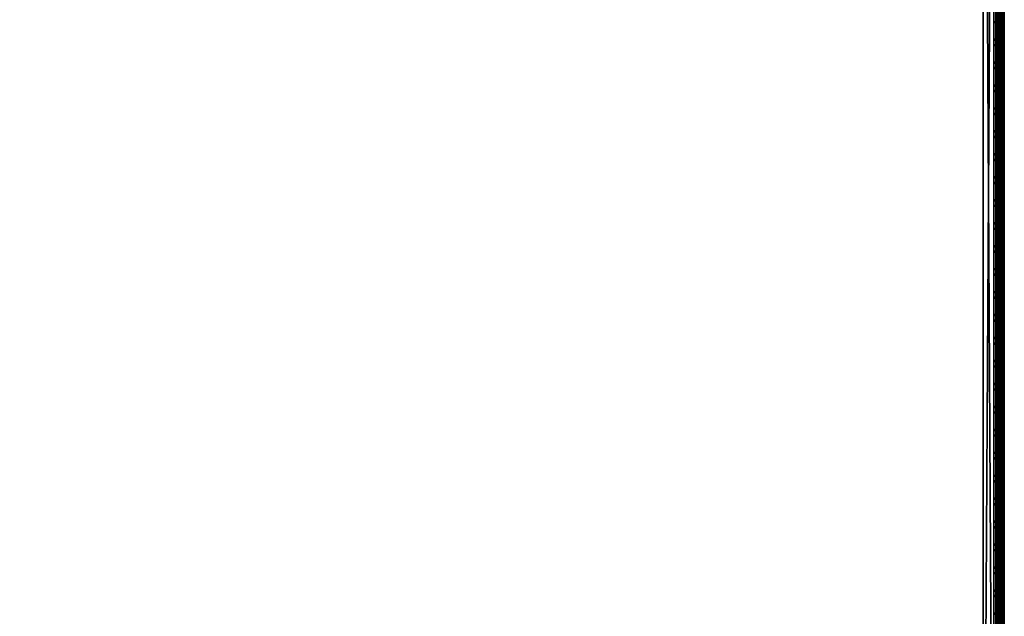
# Model space of a CAD drawing. Header units: inches. Extents: x 0 to 46, y -28.1 to 0.
# Tile 194 of 256: x 34.4 to 46, y -21.2 to -14.1. Entities that reach past the tile are written whole.
import ezdxf

# ---------------------------------------------------------------- set-up
doc = ezdxf.new("R2010")
doc.units = ezdxf.units.IN
doc.header["$LTSCALE"] = 0.03937
doc.header["$MEASUREMENT"] = 0
for name, color, linetype in [('A-FURN-3-ST', 151, 'Continuous'), ('A-FURN-3-ST-SEAM', 250, 'Continuous'), ('A-FURN-3-STITCH', 15, 'Continuous')]:
    doc.layers.add(name, color=color, linetype=linetype)

msp = doc.modelspace()

# ---------------------------------------------------------------- meshes
at = {"layer": 'A-FURN-3-ST'}
mesh = msp.add_polyface(dxfattribs=at)
corners = [(0.25, -5.459, 18), (45.75, -5.459, 18), (0.25, -5.175, 17.963), (45.75, -5.175, 17.963), (0.25, -4.909, 17.853), (45.75, -4.909, 17.853), (0.25, -4.682, 17.678), (45.75, -4.682, 17.678), (0.25, -4.507, 17.45), (45.75, -4.507, 17.45), (0.25, -4.397, 17.185), (45.75, -4.397, 17.185), (0.25, -4.359, 16.901), (45.75, -4.35, 5.5), (0.25, -4.35, 5.5), (0.25, -4.388, 5.309), (45.75, -4.388, 5.309), (0.25, -4.497, 5.147), (45.75, -4.497, 5.147), (0.25, -4.659, 5.038), (45.75, -4.659, 5.038), (0.25, -4.85, 5), (0.25, -27.51, 5), (0.125, -4.85, 5.033), (0.125, -27.51, 5.033), (0.033, -4.85, 5.125), (0.033, -4.504, 5.357), (0.125, -4.384, 5.5), (0.125, -4.419, 5.322), (0.125, -4.52, 5.17), (0.125, -4.672, 5.069), (0.033, -4.484, 16.901), (0.125, -4.393, 16.901), (0.125, -4.429, 17.177), (0.033, -5.207, 17.842), (0.125, -5.459, 17.967), (0.125, -5.183, 17.93), (0.033, -4.77, 17.59), (0.125, -4.705, 17.654), (0.125, -4.536, 17.434), (0.033, -4.615, 17.388), (0.033, -4.518, 17.153), (0.125, -4.926, 17.824), (0.125, -26.91, 17.967), (0.25, -26.91, 18)]
mesh.append_faces([[corners[k] for k in face] for face in [(0, 1, 2), (2, 3, 4), (4, 5, 6), (6, 7, 8), (8, 9, 10), (10, 11, 12), (12, 13, 14), (14, 13, 15), (15, 16, 17), (17, 18, 19), (19, 20, 21), (21, 22, 23), (23, 24, 25), (26, 27, 28), (28, 27, 14), (28, 14, 15), (28, 15, 29), (29, 15, 17), (29, 17, 30), (30, 17, 19), (30, 19, 23), (23, 19, 21), (23, 25, 30), (27, 31, 32), (27, 32, 14), (14, 32, 12), (31, 33, 32), (32, 33, 10), (32, 10, 12), (34, 35, 36), (37, 38, 39, 40), (40, 39, 33, 41), (35, 0, 36), (36, 0, 2), (36, 2, 42), (42, 2, 4), (42, 4, 38), (38, 4, 6), (38, 6, 39), (39, 6, 8), (39, 8, 33), (33, 8, 10), (35, 43, 0), (44, 1, 0)]])
mesh = msp.add_polyface(dxfattribs=at)
corners = [(45.875, -4.85, 5.033), (45.875, -27.51, 5.033), (45.75, -4.85, 5), (45.75, -4.35, 5.5), (45.875, -4.384, 5.5), (45.75, -4.388, 5.309), (45.875, -4.419, 5.322), (45.75, -4.497, 5.147), (45.875, -4.52, 5.17), (45.75, -4.659, 5.038), (45.875, -4.672, 5.069), (45.967, -4.707, 5.154), (45.967, -4.475, 5.5), (45.967, -4.504, 5.357), (45.967, -4.585, 5.235), (45.75, -4.359, 16.901), (45.875, -4.393, 16.901), (45.75, -5.459, 18), (45.875, -5.459, 17.967), (45.75, -5.175, 17.963), (45.875, -5.183, 17.93), (45.75, -4.909, 17.853), (45.875, -4.926, 17.824), (45.75, -4.682, 17.678), (45.875, -4.705, 17.654), (45.75, -4.507, 17.45), (45.875, -4.536, 17.434), (45.75, -4.397, 17.185), (45.875, -4.429, 17.177), (45.967, -4.518, 17.153), (45.967, -5.459, 17.875), (45.75, -26.91, 18), (45.875, -26.91, 17.967), (0.25, -5.175, 17.963), (0.25, -4.909, 17.853), (0.25, -4.682, 17.678), (0.25, -4.507, 17.45), (0.25, -4.397, 17.185), (0.25, -4.359, 16.901), (0.25, -4.388, 5.309), (0.25, -4.497, 5.147), (0.25, -4.659, 5.038), (0.25, -4.85, 5), (45.75, -27.51, 5)]
mesh.append_faces([[corners[k] for k in face] for face in [(0, 1, 2), (3, 4, 5), (5, 4, 6), (5, 6, 7), (7, 6, 8), (7, 8, 9), (9, 8, 10), (9, 10, 2), (2, 10, 0), (0, 10, 11), (12, 6, 4), (8, 6, 13, 14), (3, 15, 4), (4, 15, 16), (4, 16, 12), (17, 18, 19), (19, 18, 20), (19, 20, 21), (21, 20, 22), (21, 22, 23), (23, 22, 24), (23, 24, 25), (25, 24, 26), (25, 26, 27), (27, 26, 28), (27, 28, 15), (15, 28, 16), (16, 28, 29), (18, 30, 20), (17, 31, 18), (18, 32, 30), (33, 17, 19), (34, 19, 21), (35, 21, 23), (36, 23, 25), (37, 25, 27), (38, 27, 15), (15, 3, 38), (39, 3, 5), (40, 5, 7), (41, 7, 9), (42, 9, 2), (2, 43, 42)]])
mesh = msp.add_polyface(dxfattribs=at)
corners = [(46, -4.85, 5.25), (46, -27.51, 5.25), (45.967, -4.85, 5.125), (45.967, -27.51, 5.125), (45.875, -4.85, 5.033), (45.967, -4.707, 5.154), (46, -4.725, 5.284), (45.967, -4.585, 5.235), (46, -4.634, 5.375), (45.967, -4.504, 5.357), (46, -4.6, 5.5), (45.967, -4.475, 5.5), (45.875, -4.419, 5.322), (45.875, -4.52, 5.17), (45.875, -4.672, 5.069), (45.875, -4.393, 16.901), (45.967, -4.484, 16.901), (46, -4.609, 16.901), (45.967, -4.518, 17.153), (46, -4.638, 17.121), (45.875, -5.183, 17.93), (45.967, -5.459, 17.875), (45.967, -5.207, 17.842), (45.967, -4.972, 17.744), (45.875, -4.926, 17.824), (45.967, -4.77, 17.59), (45.875, -4.705, 17.654), (45.967, -4.615, 17.388), (45.875, -4.536, 17.434), (45.875, -4.429, 17.177), (46, -5.459, 17.75), (46, -5.239, 17.721), (46, -5.034, 17.636), (46, -4.858, 17.501), (46, -4.723, 17.325), (45.967, -26.91, 17.875), (46, -27.76, 5.5), (46, -27.76, 16.9)]
mesh.append_faces([[corners[k] for k in face] for face in [(0, 1, 2), (2, 3, 4), (4, 5, 2), (2, 5, 0), (0, 5, 6), (6, 5, 7), (6, 7, 8), (8, 7, 9), (8, 9, 10), (10, 9, 11), (11, 9, 12), (13, 7, 5, 14), (11, 15, 16), (11, 16, 10), (10, 16, 17), (15, 18, 16), (16, 18, 19), (16, 19, 17), (20, 21, 22), (20, 22, 23, 24), (24, 23, 25, 26), (26, 25, 27, 28), (28, 27, 18, 29), (21, 30, 22), (22, 30, 31), (22, 31, 23), (23, 31, 32), (23, 32, 25), (25, 32, 33), (25, 33, 27), (27, 33, 34), (27, 34, 18), (18, 34, 19), (21, 35, 30), (0, 10, 1), (6, 8, 0), (0, 8, 10), (10, 17, 36), (37, 17, 30), (17, 19, 30), (30, 19, 34), (30, 34, 33), (33, 32, 30), (30, 32, 31)]])
mesh = msp.add_polyface(dxfattribs=at)
corners = [(45.967, -4.85, 5.125), (46, -27.51, 5.25), (45.967, -27.51, 5.125), (46, -27.727, 5.375), (46, -27.76, 5.5), (45.967, -27.856, 5.356), (45.967, -27.885, 5.5), (45.875, -27.977, 5.5), (45.875, -27.689, 5.069), (45.967, -27.654, 5.154), (45.875, -27.84, 5.17), (45.967, -27.775, 5.235), (45.875, -27.941, 5.321), (46, -27.635, 5.283), (46, -27.76, 16.9), (45.967, -27.885, 16.9), (46, -26.91, 17.75), (45.967, -26.91, 17.875), (46, -27.13, 17.721), (45.967, -27.162, 17.842), (46, -27.335, 17.636), (45.967, -27.398, 17.744), (46, -27.511, 17.501), (45.967, -27.599, 17.589), (46, -27.646, 17.325), (45.967, -27.754, 17.387), (46, -27.731, 17.12), (45.967, -27.852, 17.152), (45.875, -27.94, 17.176), (45.875, -26.91, 17.967), (45.875, -27.186, 17.93), (45.875, -27.443, 17.824), (45.875, -27.664, 17.654), (45.875, -27.834, 17.433), (45.967, -5.459, 17.875), (46, -5.459, 17.75), (46, -4.6, 5.5), (46, -4.609, 16.901)]
mesh.append_faces([[corners[k] for k in face] for face in [(0, 1, 2), (3, 4, 5), (5, 4, 6), (5, 6, 7), (8, 2, 9), (10, 11, 5, 12), (2, 1, 9), (9, 1, 13), (9, 13, 11), (11, 13, 3), (11, 3, 5), (4, 14, 6), (6, 14, 15), (6, 15, 7), (16, 17, 18), (18, 17, 19), (18, 19, 20), (20, 19, 21), (20, 21, 22), (22, 21, 23), (22, 23, 24), (24, 23, 25), (24, 25, 26), (26, 25, 27), (26, 27, 14), (14, 27, 15), (15, 27, 28), (17, 29, 19), (19, 30, 31, 21), (21, 31, 32, 23), (23, 32, 33, 25), (25, 33, 28, 27), (34, 29, 17), (35, 17, 16), (1, 36, 4), (1, 4, 3), (4, 37, 14), (14, 35, 16), (18, 20, 16), (16, 20, 22), (16, 22, 24), (24, 26, 16), (16, 26, 14), (3, 13, 1)]])
mesh = msp.add_polyface(dxfattribs=at)
corners = [(0.25, -4.85, 5), (45.75, -27.51, 5), (0.25, -27.51, 5), (0.125, -4.85, 5.033), (0.125, -27.51, 5.033), (0.25, -28.01, 5.5), (0.125, -27.977, 5.5), (0.25, -27.972, 5.309), (0.125, -27.941, 5.321), (0.25, -27.864, 5.146), (0.125, -27.84, 5.17), (0.25, -27.701, 5.038), (0.125, -27.689, 5.069), (0.033, -27.654, 5.154), (0.033, -27.885, 5.5), (0.25, -28.01, 16.9), (0.125, -27.977, 16.9), (0.25, -26.91, 18), (0.125, -26.91, 17.967), (0.25, -27.195, 17.963), (0.125, -27.186, 17.93), (0.25, -27.46, 17.853), (0.125, -27.443, 17.824), (0.25, -27.688, 17.678), (0.125, -27.664, 17.654), (0.25, -27.863, 17.45), (0.125, -27.834, 17.433), (0.25, -27.973, 17.185), (0.125, -27.94, 17.176), (0.033, -27.852, 17.152), (0.033, -26.91, 17.875), (0.033, -27.599, 17.589), (0.033, -27.754, 17.387), (0.125, -5.459, 17.967), (0.25, -5.459, 18), (45.75, -28.01, 16.9), (45.75, -27.973, 17.185), (45.75, -27.863, 17.45), (45.75, -27.688, 17.678), (45.75, -27.46, 17.853), (45.75, -27.195, 17.963), (45.75, -27.701, 5.038), (45.75, -27.864, 5.146), (45.75, -27.972, 5.309)]
mesh.append_faces([[corners[k] for k in face] for face in [(0, 1, 2), (3, 2, 4), (5, 6, 7), (7, 6, 8), (7, 8, 9), (9, 8, 10), (9, 10, 11), (11, 10, 12), (11, 12, 2), (2, 12, 4), (4, 12, 13), (14, 8, 6), (5, 15, 6), (6, 15, 16), (6, 16, 14), (17, 18, 19), (19, 18, 20), (19, 20, 21), (21, 20, 22), (21, 22, 23), (23, 22, 24), (23, 24, 25), (25, 24, 26), (25, 26, 27), (27, 26, 28), (27, 28, 15), (15, 28, 16), (16, 28, 29), (18, 30, 20), (24, 31, 32, 26), (26, 32, 29, 28), (33, 30, 18), (34, 18, 17), (15, 35, 27), (27, 36, 25), (25, 37, 23), (23, 38, 21), (21, 39, 19), (19, 40, 17), (5, 35, 15), (2, 1, 11), (11, 41, 9), (9, 42, 7), (7, 43, 5)]])
mesh = msp.add_polyface(dxfattribs=at)
corners = [(45.875, -4.85, 5.033), (45.967, -27.51, 5.125), (45.875, -27.51, 5.033), (45.75, -4.85, 5), (45.75, -27.51, 5), (45.967, -27.856, 5.356), (45.875, -27.977, 5.5), (45.875, -27.941, 5.321), (45.75, -28.01, 5.5), (45.75, -27.972, 5.309), (45.875, -27.84, 5.17), (45.75, -27.864, 5.146), (45.875, -27.689, 5.069), (45.75, -27.701, 5.038), (45.967, -27.654, 5.154), (45.967, -27.775, 5.235), (45.967, -27.885, 16.9), (45.875, -27.977, 16.9), (45.75, -28.01, 16.9), (45.875, -27.94, 17.176), (45.75, -27.973, 17.185), (45.967, -27.162, 17.842), (45.875, -26.91, 17.967), (45.875, -27.186, 17.93), (45.75, -26.91, 18), (45.75, -27.195, 17.963), (45.875, -27.443, 17.824), (45.75, -27.46, 17.853), (45.875, -27.664, 17.654), (45.75, -27.688, 17.678), (45.875, -27.834, 17.433), (45.75, -27.863, 17.45), (45.875, -5.459, 17.967), (0.25, -27.973, 17.185), (0.25, -27.863, 17.45), (0.25, -27.688, 17.678), (0.25, -27.46, 17.853), (0.25, -27.195, 17.963), (0.25, -26.91, 18), (0.25, -28.01, 5.5), (0.25, -27.701, 5.038), (0.25, -27.864, 5.146), (0.25, -27.972, 5.309), (45.75, -5.459, 18)]
mesh.append_faces([[corners[k] for k in face] for face in [(0, 1, 2), (3, 2, 4), (5, 6, 7), (7, 6, 8), (7, 8, 9), (7, 9, 10), (10, 9, 11), (10, 11, 12), (12, 11, 13), (12, 13, 2), (2, 13, 4), (2, 1, 12), (12, 14, 15, 10), (6, 16, 17), (6, 17, 8), (8, 17, 18), (16, 19, 17), (17, 19, 20), (17, 20, 18), (21, 22, 23), (22, 24, 23), (23, 24, 25), (23, 25, 26), (26, 25, 27), (26, 27, 28), (28, 27, 29), (28, 29, 30), (30, 29, 31), (30, 31, 19), (19, 31, 20), (32, 24, 22), (33, 18, 20), (34, 20, 31), (35, 31, 29), (36, 29, 27), (37, 27, 25), (38, 25, 24), (8, 18, 39), (40, 4, 13), (41, 13, 11), (42, 11, 9), (39, 9, 8), (24, 43, 38)]])
at = {"layer": 'A-FURN-3-ST-SEAM'}
mesh = msp.add_polyface(dxfattribs=at)
corners = [(45.943, -16.185, 17.85), (45.927, -16.185, 17.856), (45.927, -12.609, 17.856), (45.943, -12.609, 17.85), (45.927, -9.034, 17.856), (45.943, -9.034, 17.85), (45.903, -9.034, 17.883), (45.913, -9.034, 17.868), (45.913, -12.609, 17.868), (45.903, -12.609, 17.883), (45.913, -16.185, 17.868), (45.903, -16.185, 17.883), (45.9, -19.76, 17.9), (45.9, -16.185, 17.9), (45.9, -12.609, 17.9), (45.998, -9.034, 17.887), (46, -9.034, 17.905), (46, -12.609, 17.905), (45.998, -12.609, 17.887), (46, -16.185, 17.905), (45.998, -16.185, 17.887), (45.995, -9.034, 17.922), (45.995, -12.609, 17.922), (45.995, -16.185, 17.922), (45.935, -9.034, 17.947), (45.919, -9.034, 17.939), (45.919, -12.609, 17.939), (45.935, -12.609, 17.947), (45.919, -16.185, 17.939), (45.935, -16.185, 17.947), (45.907, -9.034, 17.926), (45.907, -12.609, 17.926), (45.907, -16.185, 17.926), (45.9, -9.034, 17.9), (45.907, -19.76, 17.926), (45.961, -16.185, 17.851), (45.961, -12.609, 17.851), (45.961, -9.034, 17.851), (45.984, -16.185, 17.936), (45.984, -12.609, 17.936), (45.984, -9.034, 17.936), (45.977, -16.185, 17.859), (45.977, -12.609, 17.859), (45.977, -9.034, 17.859), (45.97, -16.185, 17.946), (45.97, -12.609, 17.946), (45.97, -9.034, 17.946), (45.935, -19.76, 17.947), (45.97, -19.76, 17.946)]
mesh.append_faces([[corners[k] for k in face] for face in [(11, 12, 13), (11, 13, 9), (9, 13, 14), (9, 14, 6), (31, 33, 14), (31, 14, 32), (32, 14, 13), (32, 13, 34)]])
mesh.append_faces([[corners[k] for k in face] for face in [(3, 2, 4, 5), (36, 3, 5, 37), (39, 22, 21, 40), (2, 8, 7, 4), (18, 42, 43, 15), (45, 39, 40, 46), (27, 45, 46, 24)]], dxfattribs={"vtx0": -1})
mesh.append_faces([[corners[k] for k in face] for face in [(0, 1, 2, 3), (9, 8, 10, 11), (18, 17, 19, 20), (17, 22, 23, 19), (27, 26, 28, 29), (26, 31, 32, 28), (35, 0, 3, 36), (38, 23, 22, 39), (1, 10, 8, 2), (41, 35, 36, 42), (20, 41, 42, 18), (44, 38, 39, 45), (47, 48, 44, 29), (29, 44, 45, 27)]], dxfattribs={"vtx0": -1, "vtx2": -1})
mesh.append_faces([[corners[k] for k in face] for face in [(6, 7, 8, 9), (15, 16, 17, 18), (16, 21, 22, 17), (24, 25, 26, 27), (25, 30, 31, 26)]], dxfattribs={"vtx2": -1})
mesh = msp.add_polyface(dxfattribs=at)
corners = [(45.943, -23.335, 17.85), (45.927, -23.335, 17.856), (45.927, -19.76, 17.856), (45.943, -19.76, 17.85), (45.927, -16.185, 17.856), (45.943, -16.185, 17.85), (45.903, -16.185, 17.883), (45.913, -16.185, 17.868), (45.913, -19.76, 17.868), (45.903, -19.76, 17.883), (45.913, -23.335, 17.868), (45.903, -23.335, 17.883), (45.9, -26.91, 17.9), (45.9, -23.335, 17.9), (45.9, -19.76, 17.9), (45.998, -16.185, 17.887), (46, -16.185, 17.905), (46, -19.76, 17.905), (45.998, -19.76, 17.887), (46, -23.335, 17.905), (45.998, -23.335, 17.887), (45.995, -16.185, 17.922), (45.995, -19.76, 17.922), (45.995, -23.335, 17.922), (45.935, -16.185, 17.947), (45.919, -16.185, 17.939), (45.919, -19.76, 17.939), (45.935, -19.76, 17.947), (45.919, -23.335, 17.939), (45.935, -23.335, 17.947), (45.907, -16.185, 17.926), (45.907, -19.76, 17.926), (45.907, -23.335, 17.926), (45.9, -16.185, 17.9), (45.907, -26.91, 17.926), (45.961, -23.335, 17.851), (45.961, -19.76, 17.851), (45.961, -16.185, 17.851), (45.984, -23.335, 17.936), (45.984, -19.76, 17.936), (45.984, -16.185, 17.936), (45.977, -23.335, 17.859), (45.977, -19.76, 17.859), (45.977, -16.185, 17.859), (45.97, -23.335, 17.946), (45.97, -19.76, 17.946), (45.97, -16.185, 17.946)]
mesh.append_faces([[corners[k] for k in face] for face in [(11, 12, 13), (11, 13, 9), (9, 13, 14), (9, 14, 6), (31, 33, 14), (31, 14, 32), (32, 14, 13), (32, 13, 34)]])
mesh.append_faces([[corners[k] for k in face] for face in [(9, 8, 10, 11), (18, 17, 19, 20), (17, 22, 23, 19), (27, 26, 28, 29), (26, 31, 32, 28)]], dxfattribs={"vtx0": -1})
mesh.append_faces([[corners[k] for k in face] for face in [(3, 2, 4, 5), (6, 7, 8, 9), (15, 16, 17, 18), (16, 21, 22, 17), (24, 25, 26, 27), (25, 30, 31, 26), (36, 3, 5, 37), (39, 22, 21, 40), (2, 8, 7, 4), (42, 36, 37, 43), (18, 42, 43, 15), (45, 39, 40, 46)]], dxfattribs={"vtx0": -1, "vtx2": -1})
mesh.append_faces([[corners[k] for k in face] for face in [(0, 1, 2, 3), (35, 0, 3, 36), (38, 23, 22, 39), (1, 10, 8, 2), (41, 35, 36, 42), (20, 41, 42, 18), (44, 38, 39, 45), (29, 44, 45, 27)]], dxfattribs={"vtx2": -1})
at = {"layer": 'A-FURN-3-STITCH'}
mesh = msp.add_polymesh((7, 4), dxfattribs=at)
for k, corner in enumerate([(45.891, -14.377, 17.956), (45.893, -14.377, 17.954), (45.897, -14.378, 17.951), (45.899, -14.378, 17.95), (45.895, -14.339, 17.961), (45.9, -14.339, 17.964), (45.904, -14.339, 17.961), (45.904, -14.339, 17.956), (45.898, -14.3, 17.965), (45.902, -14.3, 17.967), (45.907, -14.3, 17.964), (45.906, -14.3, 17.959), (45.898, -14.261, 17.965), (45.903, -14.261, 17.968), (45.907, -14.261, 17.965), (45.907, -14.261, 17.959), (45.898, -14.222, 17.963), (45.902, -14.222, 17.966), (45.907, -14.222, 17.963), (45.906, -14.222, 17.957), (45.895, -14.183, 17.959), (45.9, -14.183, 17.961), (45.904, -14.183, 17.958), (45.904, -14.183, 17.953), (45.891, -14.145, 17.952), (45.893, -14.145, 17.951), (45.897, -14.145, 17.948), (45.899, -14.145, 17.946)]):
    mesh.set_mesh_vertex(divmod(k, 4), corner)
mesh = msp.add_polymesh((7, 4), dxfattribs=at)
for k, corner in enumerate([(45.891, -14.649, 17.956), (45.893, -14.649, 17.954), (45.897, -14.649, 17.951), (45.899, -14.649, 17.95), (45.895, -14.611, 17.961), (45.9, -14.61, 17.964), (45.904, -14.611, 17.961), (45.904, -14.611, 17.956), (45.898, -14.572, 17.965), (45.902, -14.572, 17.967), (45.907, -14.572, 17.964), (45.906, -14.572, 17.959), (45.898, -14.533, 17.965), (45.903, -14.533, 17.968), (45.907, -14.533, 17.965), (45.907, -14.533, 17.959), (45.898, -14.494, 17.963), (45.902, -14.493, 17.966), (45.907, -14.494, 17.963), (45.906, -14.494, 17.957), (45.895, -14.455, 17.959), (45.9, -14.455, 17.961), (45.904, -14.455, 17.958), (45.904, -14.455, 17.953), (45.891, -14.417, 17.952), (45.893, -14.417, 17.951), (45.897, -14.417, 17.948), (45.899, -14.417, 17.946)]):
    mesh.set_mesh_vertex(divmod(k, 4), corner)
mesh = msp.add_polymesh((7, 4), dxfattribs=at)
for k, corner in enumerate([(45.891, -14.921, 17.956), (45.893, -14.921, 17.954), (45.897, -14.921, 17.951), (45.899, -14.921, 17.95), (45.895, -14.882, 17.961), (45.9, -14.882, 17.964), (45.904, -14.882, 17.961), (45.904, -14.882, 17.956), (45.898, -14.843, 17.965), (45.902, -14.843, 17.967), (45.907, -14.843, 17.964), (45.906, -14.843, 17.959), (45.898, -14.804, 17.965), (45.903, -14.804, 17.968), (45.907, -14.804, 17.965), (45.907, -14.804, 17.959), (45.898, -14.765, 17.963), (45.902, -14.765, 17.966), (45.907, -14.765, 17.963), (45.906, -14.765, 17.957), (45.895, -14.726, 17.959), (45.9, -14.726, 17.961), (45.904, -14.726, 17.958), (45.904, -14.726, 17.953), (45.891, -14.688, 17.952), (45.893, -14.688, 17.951), (45.897, -14.688, 17.948), (45.899, -14.688, 17.946)]):
    mesh.set_mesh_vertex(divmod(k, 4), corner)
mesh = msp.add_polymesh((7, 4), dxfattribs=at)
for k, corner in enumerate([(45.891, -15.192, 17.956), (45.893, -15.192, 17.954), (45.897, -15.192, 17.951), (45.899, -15.192, 17.95), (45.895, -15.154, 17.961), (45.9, -15.154, 17.964), (45.904, -15.154, 17.961), (45.904, -15.154, 17.956), (45.898, -15.115, 17.965), (45.902, -15.115, 17.967), (45.907, -15.115, 17.964), (45.906, -15.115, 17.959), (45.898, -15.076, 17.965), (45.903, -15.076, 17.968), (45.907, -15.076, 17.965), (45.907, -15.076, 17.959), (45.898, -15.037, 17.963), (45.902, -15.037, 17.966), (45.907, -15.037, 17.963), (45.906, -15.037, 17.957), (45.895, -14.998, 17.959), (45.9, -14.998, 17.961), (45.904, -14.998, 17.958), (45.904, -14.998, 17.953), (45.891, -14.96, 17.952), (45.893, -14.96, 17.951), (45.897, -14.96, 17.948), (45.899, -14.96, 17.946)]):
    mesh.set_mesh_vertex(divmod(k, 4), corner)
mesh = msp.add_polymesh((7, 4), dxfattribs=at)
for k, corner in enumerate([(45.891, -15.464, 17.956), (45.893, -15.464, 17.954), (45.897, -15.464, 17.951), (45.899, -15.464, 17.95), (45.895, -15.425, 17.961), (45.9, -15.425, 17.964), (45.904, -15.425, 17.961), (45.904, -15.425, 17.956), (45.898, -15.386, 17.965), (45.902, -15.386, 17.967), (45.907, -15.386, 17.964), (45.906, -15.386, 17.959), (45.898, -15.347, 17.965), (45.903, -15.347, 17.968), (45.907, -15.347, 17.965), (45.907, -15.347, 17.959), (45.898, -15.308, 17.963), (45.902, -15.308, 17.966), (45.907, -15.308, 17.963), (45.906, -15.308, 17.957), (45.895, -15.269, 17.959), (45.9, -15.269, 17.961), (45.904, -15.269, 17.958), (45.904, -15.269, 17.953), (45.891, -15.231, 17.952), (45.893, -15.231, 17.951), (45.897, -15.231, 17.948), (45.899, -15.231, 17.946)]):
    mesh.set_mesh_vertex(divmod(k, 4), corner)
mesh = msp.add_polymesh((7, 4), dxfattribs=at)
for k, corner in enumerate([(45.891, -15.735, 17.956), (45.893, -15.735, 17.954), (45.897, -15.735, 17.951), (45.899, -15.735, 17.95), (45.895, -15.697, 17.961), (45.9, -15.697, 17.964), (45.904, -15.697, 17.961), (45.904, -15.697, 17.956), (45.898, -15.658, 17.965), (45.902, -15.658, 17.967), (45.907, -15.658, 17.964), (45.906, -15.658, 17.959), (45.898, -15.619, 17.965), (45.903, -15.619, 17.968), (45.907, -15.619, 17.965), (45.907, -15.619, 17.959), (45.898, -15.58, 17.963), (45.902, -15.58, 17.966), (45.907, -15.58, 17.963), (45.906, -15.58, 17.957), (45.895, -15.541, 17.959), (45.9, -15.541, 17.961), (45.904, -15.541, 17.958), (45.904, -15.541, 17.953), (45.891, -15.503, 17.952), (45.893, -15.503, 17.951), (45.897, -15.503, 17.948), (45.899, -15.503, 17.946)]):
    mesh.set_mesh_vertex(divmod(k, 4), corner)
mesh = msp.add_polymesh((7, 4), dxfattribs=at)
for k, corner in enumerate([(45.891, -16.007, 17.956), (45.893, -16.007, 17.954), (45.897, -16.007, 17.951), (45.899, -16.007, 17.95), (45.895, -15.968, 17.961), (45.9, -15.968, 17.964), (45.904, -15.968, 17.961), (45.904, -15.968, 17.956), (45.898, -15.929, 17.965), (45.902, -15.929, 17.967), (45.907, -15.929, 17.964), (45.906, -15.929, 17.959), (45.898, -15.89, 17.965), (45.903, -15.89, 17.968), (45.907, -15.89, 17.965), (45.907, -15.89, 17.959), (45.898, -15.851, 17.963), (45.902, -15.851, 17.966), (45.907, -15.851, 17.963), (45.906, -15.851, 17.957), (45.895, -15.812, 17.959), (45.9, -15.812, 17.961), (45.904, -15.812, 17.958), (45.904, -15.812, 17.953), (45.891, -15.774, 17.952), (45.893, -15.774, 17.951), (45.897, -15.774, 17.948), (45.899, -15.774, 17.946)]):
    mesh.set_mesh_vertex(divmod(k, 4), corner)
mesh = msp.add_polymesh((7, 4), dxfattribs=at)
for k, corner in enumerate([(45.891, -16.278, 17.956), (45.893, -16.278, 17.954), (45.897, -16.278, 17.951), (45.899, -16.278, 17.95), (45.895, -16.24, 17.961), (45.9, -16.24, 17.964), (45.904, -16.24, 17.961), (45.904, -16.24, 17.956), (45.898, -16.201, 17.965), (45.902, -16.201, 17.967), (45.907, -16.201, 17.964), (45.906, -16.201, 17.959), (45.898, -16.162, 17.965), (45.903, -16.162, 17.968), (45.907, -16.162, 17.965), (45.907, -16.162, 17.959), (45.898, -16.123, 17.963), (45.902, -16.123, 17.966), (45.907, -16.123, 17.963), (45.906, -16.123, 17.957), (45.895, -16.084, 17.959), (45.9, -16.084, 17.961), (45.904, -16.084, 17.958), (45.904, -16.084, 17.953), (45.891, -16.046, 17.952), (45.893, -16.046, 17.951), (45.897, -16.046, 17.948), (45.899, -16.046, 17.946)]):
    mesh.set_mesh_vertex(divmod(k, 4), corner)
mesh = msp.add_polymesh((7, 4), dxfattribs=at)
for k, corner in enumerate([(45.891, -16.55, 17.956), (45.893, -16.55, 17.954), (45.897, -16.55, 17.951), (45.899, -16.55, 17.95), (45.895, -16.511, 17.961), (45.9, -16.511, 17.964), (45.904, -16.511, 17.961), (45.904, -16.511, 17.956), (45.898, -16.472, 17.965), (45.902, -16.472, 17.967), (45.907, -16.472, 17.964), (45.906, -16.472, 17.959), (45.898, -16.433, 17.965), (45.903, -16.433, 17.968), (45.907, -16.433, 17.965), (45.907, -16.433, 17.959), (45.898, -16.394, 17.963), (45.902, -16.394, 17.966), (45.907, -16.394, 17.963), (45.906, -16.394, 17.957), (45.895, -16.355, 17.959), (45.9, -16.355, 17.961), (45.904, -16.355, 17.958), (45.904, -16.356, 17.953), (45.891, -16.317, 17.952), (45.893, -16.317, 17.951), (45.897, -16.317, 17.948), (45.899, -16.317, 17.946)]):
    mesh.set_mesh_vertex(divmod(k, 4), corner)
mesh = msp.add_polymesh((7, 4), dxfattribs=at)
for k, corner in enumerate([(45.891, -16.821, 17.956), (45.893, -16.821, 17.954), (45.897, -16.821, 17.951), (45.899, -16.821, 17.95), (45.895, -16.783, 17.961), (45.9, -16.783, 17.964), (45.904, -16.783, 17.961), (45.904, -16.783, 17.956), (45.898, -16.744, 17.965), (45.902, -16.744, 17.967), (45.907, -16.744, 17.964), (45.906, -16.744, 17.959), (45.898, -16.705, 17.965), (45.903, -16.705, 17.968), (45.907, -16.705, 17.965), (45.907, -16.705, 17.959), (45.898, -16.666, 17.963), (45.902, -16.666, 17.966), (45.907, -16.666, 17.963), (45.906, -16.666, 17.957), (45.895, -16.627, 17.959), (45.9, -16.627, 17.961), (45.904, -16.627, 17.958), (45.904, -16.627, 17.953), (45.891, -16.589, 17.952), (45.893, -16.589, 17.951), (45.897, -16.589, 17.948), (45.899, -16.589, 17.946)]):
    mesh.set_mesh_vertex(divmod(k, 4), corner)
mesh = msp.add_polymesh((7, 4), dxfattribs=at)
for k, corner in enumerate([(45.891, -17.093, 17.956), (45.893, -17.093, 17.954), (45.897, -17.093, 17.951), (45.899, -17.093, 17.95), (45.895, -17.054, 17.961), (45.9, -17.054, 17.964), (45.904, -17.054, 17.961), (45.904, -17.054, 17.956), (45.898, -17.015, 17.965), (45.902, -17.015, 17.967), (45.907, -17.015, 17.964), (45.906, -17.016, 17.959), (45.898, -16.976, 17.965), (45.903, -16.976, 17.968), (45.907, -16.976, 17.965), (45.907, -16.976, 17.959), (45.898, -16.937, 17.963), (45.902, -16.937, 17.966), (45.907, -16.937, 17.963), (45.906, -16.937, 17.957), (45.895, -16.899, 17.959), (45.9, -16.898, 17.961), (45.904, -16.899, 17.958), (45.904, -16.899, 17.953), (45.891, -16.86, 17.952), (45.893, -16.86, 17.951), (45.897, -16.86, 17.948), (45.899, -16.86, 17.946)]):
    mesh.set_mesh_vertex(divmod(k, 4), corner)
mesh = msp.add_polymesh((7, 4), dxfattribs=at)
for k, corner in enumerate([(45.891, -17.364, 17.956), (45.893, -17.364, 17.954), (45.897, -17.364, 17.951), (45.899, -17.364, 17.95), (45.895, -17.326, 17.961), (45.9, -17.326, 17.964), (45.904, -17.326, 17.961), (45.904, -17.326, 17.956), (45.898, -17.287, 17.965), (45.902, -17.287, 17.967), (45.907, -17.287, 17.964), (45.906, -17.287, 17.959), (45.898, -17.248, 17.965), (45.903, -17.248, 17.968), (45.907, -17.248, 17.965), (45.907, -17.248, 17.959), (45.898, -17.209, 17.963), (45.902, -17.209, 17.966), (45.907, -17.209, 17.963), (45.906, -17.209, 17.957), (45.895, -17.17, 17.959), (45.9, -17.17, 17.961), (45.904, -17.17, 17.958), (45.904, -17.17, 17.953), (45.891, -17.132, 17.952), (45.893, -17.132, 17.951), (45.897, -17.132, 17.948), (45.899, -17.132, 17.946)]):
    mesh.set_mesh_vertex(divmod(k, 4), corner)
mesh = msp.add_polymesh((7, 4), dxfattribs=at)
for k, corner in enumerate([(45.891, -17.636, 17.956), (45.893, -17.636, 17.954), (45.897, -17.636, 17.951), (45.899, -17.636, 17.95), (45.895, -17.597, 17.961), (45.9, -17.597, 17.964), (45.904, -17.597, 17.961), (45.904, -17.597, 17.956), (45.898, -17.558, 17.965), (45.902, -17.558, 17.967), (45.907, -17.558, 17.964), (45.906, -17.559, 17.959), (45.898, -17.519, 17.965), (45.903, -17.519, 17.968), (45.907, -17.519, 17.965), (45.907, -17.519, 17.959), (45.898, -17.48, 17.963), (45.902, -17.48, 17.966), (45.907, -17.48, 17.963), (45.906, -17.48, 17.957), (45.895, -17.442, 17.959), (45.9, -17.442, 17.961), (45.904, -17.442, 17.958), (45.904, -17.442, 17.953), (45.891, -17.403, 17.952), (45.893, -17.403, 17.951), (45.897, -17.403, 17.948), (45.899, -17.403, 17.946)]):
    mesh.set_mesh_vertex(divmod(k, 4), corner)
mesh = msp.add_polymesh((7, 4), dxfattribs=at)
for k, corner in enumerate([(45.891, -17.907, 17.956), (45.893, -17.907, 17.954), (45.897, -17.907, 17.951), (45.899, -17.907, 17.95), (45.895, -17.869, 17.961), (45.9, -17.869, 17.964), (45.904, -17.869, 17.961), (45.904, -17.869, 17.956), (45.898, -17.83, 17.965), (45.902, -17.83, 17.967), (45.907, -17.83, 17.964), (45.906, -17.83, 17.959), (45.898, -17.791, 17.965), (45.903, -17.791, 17.968), (45.907, -17.791, 17.965), (45.907, -17.791, 17.959), (45.898, -17.752, 17.963), (45.902, -17.752, 17.966), (45.907, -17.752, 17.963), (45.906, -17.752, 17.957), (45.895, -17.713, 17.959), (45.9, -17.713, 17.961), (45.904, -17.713, 17.958), (45.904, -17.713, 17.953), (45.891, -17.675, 17.952), (45.893, -17.675, 17.951), (45.897, -17.675, 17.948), (45.899, -17.675, 17.946)]):
    mesh.set_mesh_vertex(divmod(k, 4), corner)
mesh = msp.add_polymesh((7, 4), dxfattribs=at)
for k, corner in enumerate([(45.891, -18.179, 17.956), (45.893, -18.179, 17.954), (45.897, -18.179, 17.951), (45.899, -18.179, 17.95), (45.895, -18.14, 17.961), (45.9, -18.14, 17.964), (45.904, -18.14, 17.961), (45.904, -18.141, 17.956), (45.898, -18.102, 17.965), (45.902, -18.101, 17.967), (45.907, -18.102, 17.964), (45.906, -18.102, 17.959), (45.898, -18.062, 17.965), (45.903, -18.062, 17.968), (45.907, -18.062, 17.965), (45.907, -18.063, 17.959), (45.898, -18.023, 17.963), (45.902, -18.023, 17.966), (45.907, -18.023, 17.963), (45.906, -18.023, 17.957), (45.895, -17.985, 17.959), (45.9, -17.985, 17.961), (45.904, -17.985, 17.958), (45.904, -17.985, 17.953), (45.891, -17.946, 17.952), (45.893, -17.946, 17.951), (45.897, -17.946, 17.948), (45.899, -17.946, 17.946)]):
    mesh.set_mesh_vertex(divmod(k, 4), corner)
mesh = msp.add_polymesh((7, 4), dxfattribs=at)
for k, corner in enumerate([(45.891, -18.45, 17.956), (45.893, -18.45, 17.954), (45.897, -18.45, 17.951), (45.899, -18.451, 17.95), (45.895, -18.412, 17.961), (45.9, -18.412, 17.964), (45.904, -18.412, 17.961), (45.904, -18.412, 17.956), (45.898, -18.373, 17.965), (45.902, -18.373, 17.967), (45.907, -18.373, 17.964), (45.906, -18.373, 17.959), (45.898, -18.334, 17.965), (45.903, -18.334, 17.968), (45.907, -18.334, 17.965), (45.907, -18.334, 17.959), (45.898, -18.295, 17.963), (45.902, -18.295, 17.966), (45.907, -18.295, 17.963), (45.906, -18.295, 17.957), (45.895, -18.256, 17.959), (45.9, -18.256, 17.961), (45.904, -18.256, 17.958), (45.904, -18.256, 17.953), (45.891, -18.218, 17.952), (45.893, -18.218, 17.951), (45.897, -18.218, 17.948), (45.899, -18.218, 17.946)]):
    mesh.set_mesh_vertex(divmod(k, 4), corner)
mesh = msp.add_polymesh((7, 4), dxfattribs=at)
for k, corner in enumerate([(45.891, -18.722, 17.956), (45.893, -18.722, 17.954), (45.897, -18.722, 17.951), (45.899, -18.722, 17.95), (45.895, -18.683, 17.961), (45.9, -18.683, 17.964), (45.904, -18.683, 17.961), (45.904, -18.684, 17.956), (45.898, -18.645, 17.965), (45.902, -18.645, 17.967), (45.907, -18.645, 17.964), (45.906, -18.645, 17.959), (45.898, -18.606, 17.965), (45.903, -18.605, 17.968), (45.907, -18.606, 17.965), (45.907, -18.606, 17.959), (45.898, -18.566, 17.963), (45.902, -18.566, 17.966), (45.907, -18.566, 17.963), (45.906, -18.567, 17.957), (45.895, -18.528, 17.959), (45.9, -18.528, 17.961), (45.904, -18.528, 17.958), (45.904, -18.528, 17.953), (45.891, -18.489, 17.952), (45.893, -18.489, 17.951), (45.897, -18.49, 17.948), (45.899, -18.49, 17.946)]):
    mesh.set_mesh_vertex(divmod(k, 4), corner)
mesh = msp.add_polymesh((7, 4), dxfattribs=at)
for k, corner in enumerate([(45.891, -18.993, 17.956), (45.893, -18.993, 17.954), (45.897, -18.994, 17.951), (45.899, -18.994, 17.95), (45.895, -18.955, 17.961), (45.9, -18.955, 17.964), (45.904, -18.955, 17.961), (45.904, -18.955, 17.956), (45.898, -18.916, 17.965), (45.902, -18.916, 17.967), (45.907, -18.916, 17.964), (45.906, -18.916, 17.959), (45.898, -18.877, 17.965), (45.903, -18.877, 17.968), (45.907, -18.877, 17.965), (45.907, -18.877, 17.959), (45.898, -18.838, 17.963), (45.902, -18.838, 17.966), (45.907, -18.838, 17.963), (45.906, -18.838, 17.957), (45.895, -18.799, 17.959), (45.9, -18.799, 17.961), (45.904, -18.799, 17.958), (45.904, -18.799, 17.953), (45.891, -18.761, 17.952), (45.893, -18.761, 17.951), (45.897, -18.761, 17.948), (45.899, -18.761, 17.946)]):
    mesh.set_mesh_vertex(divmod(k, 4), corner)
mesh = msp.add_polymesh((7, 4), dxfattribs=at)
for k, corner in enumerate([(45.891, -19.265, 17.956), (45.893, -19.265, 17.954), (45.897, -19.265, 17.951), (45.899, -19.265, 17.95), (45.895, -19.227, 17.961), (45.9, -19.227, 17.964), (45.904, -19.227, 17.961), (45.904, -19.227, 17.956), (45.898, -19.188, 17.965), (45.902, -19.188, 17.967), (45.907, -19.188, 17.964), (45.906, -19.188, 17.959), (45.898, -19.149, 17.965), (45.903, -19.149, 17.968), (45.907, -19.149, 17.965), (45.907, -19.149, 17.959), (45.898, -19.11, 17.963), (45.902, -19.109, 17.966), (45.907, -19.11, 17.963), (45.906, -19.11, 17.957), (45.895, -19.071, 17.959), (45.9, -19.071, 17.961), (45.904, -19.071, 17.958), (45.904, -19.071, 17.953), (45.891, -19.033, 17.952), (45.893, -19.033, 17.951), (45.897, -19.033, 17.948), (45.899, -19.033, 17.946)]):
    mesh.set_mesh_vertex(divmod(k, 4), corner)
mesh = msp.add_polymesh((7, 4), dxfattribs=at)
for k, corner in enumerate([(45.891, -19.537, 17.956), (45.893, -19.537, 17.954), (45.897, -19.537, 17.951), (45.899, -19.537, 17.95), (45.895, -19.498, 17.961), (45.9, -19.498, 17.964), (45.904, -19.498, 17.961), (45.904, -19.498, 17.956), (45.898, -19.459, 17.965), (45.902, -19.459, 17.967), (45.907, -19.459, 17.964), (45.906, -19.459, 17.959), (45.898, -19.42, 17.965), (45.903, -19.42, 17.968), (45.907, -19.42, 17.965), (45.907, -19.42, 17.959), (45.898, -19.381, 17.963), (45.902, -19.381, 17.966), (45.907, -19.381, 17.963), (45.906, -19.381, 17.957), (45.895, -19.342, 17.959), (45.9, -19.342, 17.961), (45.904, -19.342, 17.958), (45.904, -19.342, 17.953), (45.891, -19.304, 17.952), (45.893, -19.304, 17.951), (45.897, -19.304, 17.948), (45.899, -19.304, 17.946)]):
    mesh.set_mesh_vertex(divmod(k, 4), corner)
mesh = msp.add_polymesh((7, 4), dxfattribs=at)
for k, corner in enumerate([(45.891, -19.808, 17.956), (45.893, -19.808, 17.954), (45.897, -19.808, 17.951), (45.899, -19.808, 17.95), (45.895, -19.77, 17.961), (45.9, -19.77, 17.964), (45.904, -19.77, 17.961), (45.904, -19.77, 17.956), (45.898, -19.731, 17.965), (45.902, -19.731, 17.967), (45.907, -19.731, 17.964), (45.906, -19.731, 17.959), (45.898, -19.692, 17.965), (45.903, -19.692, 17.968), (45.907, -19.692, 17.965), (45.907, -19.692, 17.959), (45.898, -19.653, 17.963), (45.902, -19.653, 17.966), (45.907, -19.653, 17.963), (45.906, -19.653, 17.957), (45.895, -19.614, 17.959), (45.9, -19.614, 17.961), (45.904, -19.614, 17.958), (45.904, -19.614, 17.953), (45.891, -19.576, 17.952), (45.893, -19.576, 17.951), (45.897, -19.576, 17.948), (45.899, -19.576, 17.946)]):
    mesh.set_mesh_vertex(divmod(k, 4), corner)
mesh = msp.add_polymesh((7, 4), dxfattribs=at)
for k, corner in enumerate([(45.891, -20.08, 17.956), (45.893, -20.08, 17.954), (45.897, -20.08, 17.951), (45.899, -20.08, 17.95), (45.895, -20.041, 17.961), (45.9, -20.041, 17.964), (45.904, -20.041, 17.961), (45.904, -20.041, 17.956), (45.898, -20.002, 17.965), (45.902, -20.002, 17.967), (45.907, -20.002, 17.964), (45.906, -20.002, 17.959), (45.898, -19.963, 17.965), (45.903, -19.963, 17.968), (45.907, -19.963, 17.965), (45.907, -19.963, 17.959), (45.898, -19.924, 17.963), (45.902, -19.924, 17.966), (45.907, -19.924, 17.963), (45.906, -19.924, 17.957), (45.895, -19.885, 17.959), (45.9, -19.885, 17.961), (45.904, -19.885, 17.958), (45.904, -19.885, 17.953), (45.891, -19.847, 17.952), (45.893, -19.847, 17.951), (45.897, -19.847, 17.948), (45.899, -19.847, 17.946)]):
    mesh.set_mesh_vertex(divmod(k, 4), corner)
mesh = msp.add_polymesh((7, 4), dxfattribs=at)
for k, corner in enumerate([(45.891, -20.351, 17.956), (45.893, -20.351, 17.954), (45.897, -20.351, 17.951), (45.899, -20.351, 17.95), (45.895, -20.313, 17.961), (45.9, -20.313, 17.964), (45.904, -20.313, 17.961), (45.904, -20.313, 17.956), (45.898, -20.274, 17.965), (45.902, -20.274, 17.967), (45.907, -20.274, 17.964), (45.906, -20.274, 17.959), (45.898, -20.235, 17.965), (45.903, -20.235, 17.968), (45.907, -20.235, 17.965), (45.907, -20.235, 17.959), (45.898, -20.196, 17.963), (45.902, -20.196, 17.966), (45.907, -20.196, 17.963), (45.906, -20.196, 17.957), (45.895, -20.157, 17.959), (45.9, -20.157, 17.961), (45.904, -20.157, 17.958), (45.904, -20.157, 17.953), (45.891, -20.119, 17.952), (45.893, -20.119, 17.951), (45.897, -20.119, 17.948), (45.899, -20.119, 17.946)]):
    mesh.set_mesh_vertex(divmod(k, 4), corner)
mesh = msp.add_polymesh((7, 4), dxfattribs=at)
for k, corner in enumerate([(45.891, -20.623, 17.956), (45.893, -20.623, 17.954), (45.897, -20.623, 17.951), (45.899, -20.623, 17.95), (45.895, -20.584, 17.961), (45.9, -20.584, 17.964), (45.904, -20.584, 17.961), (45.904, -20.584, 17.956), (45.898, -20.545, 17.965), (45.902, -20.545, 17.967), (45.907, -20.545, 17.964), (45.906, -20.545, 17.959), (45.898, -20.506, 17.965), (45.903, -20.506, 17.968), (45.907, -20.506, 17.965), (45.907, -20.506, 17.959), (45.898, -20.467, 17.963), (45.902, -20.467, 17.966), (45.907, -20.467, 17.963), (45.906, -20.467, 17.957), (45.895, -20.428, 17.959), (45.9, -20.428, 17.961), (45.904, -20.428, 17.958), (45.904, -20.429, 17.953), (45.891, -20.39, 17.952), (45.893, -20.39, 17.951), (45.897, -20.39, 17.948), (45.899, -20.39, 17.946)]):
    mesh.set_mesh_vertex(divmod(k, 4), corner)
mesh = msp.add_polymesh((7, 4), dxfattribs=at)
for k, corner in enumerate([(45.891, -20.894, 17.956), (45.893, -20.894, 17.954), (45.897, -20.894, 17.951), (45.899, -20.894, 17.95), (45.895, -20.856, 17.961), (45.9, -20.856, 17.964), (45.904, -20.856, 17.961), (45.904, -20.856, 17.956), (45.898, -20.817, 17.965), (45.902, -20.817, 17.967), (45.907, -20.817, 17.964), (45.906, -20.817, 17.959), (45.898, -20.778, 17.965), (45.903, -20.778, 17.968), (45.907, -20.778, 17.965), (45.907, -20.778, 17.959), (45.898, -20.739, 17.963), (45.902, -20.739, 17.966), (45.907, -20.739, 17.963), (45.906, -20.739, 17.957), (45.895, -20.7, 17.959), (45.9, -20.7, 17.961), (45.904, -20.7, 17.958), (45.904, -20.7, 17.953), (45.891, -20.662, 17.952), (45.893, -20.662, 17.951), (45.897, -20.662, 17.948), (45.899, -20.662, 17.946)]):
    mesh.set_mesh_vertex(divmod(k, 4), corner)
mesh = msp.add_polymesh((7, 4), dxfattribs=at)
for k, corner in enumerate([(45.891, -21.166, 17.956), (45.893, -21.166, 17.954), (45.897, -21.166, 17.951), (45.899, -21.166, 17.95), (45.895, -21.127, 17.961), (45.9, -21.127, 17.964), (45.904, -21.127, 17.961), (45.904, -21.127, 17.956), (45.898, -21.088, 17.965), (45.902, -21.088, 17.967), (45.907, -21.088, 17.964), (45.906, -21.088, 17.959), (45.898, -21.049, 17.965), (45.903, -21.049, 17.968), (45.907, -21.049, 17.965), (45.907, -21.049, 17.959), (45.898, -21.01, 17.963), (45.902, -21.01, 17.966), (45.907, -21.01, 17.963), (45.906, -21.01, 17.957), (45.895, -20.971, 17.959), (45.9, -20.971, 17.961), (45.904, -20.971, 17.958), (45.904, -20.972, 17.953), (45.891, -20.933, 17.952), (45.893, -20.933, 17.951), (45.897, -20.933, 17.948), (45.899, -20.933, 17.946)]):
    mesh.set_mesh_vertex(divmod(k, 4), corner)

doc.saveas('drawing.dxf')
